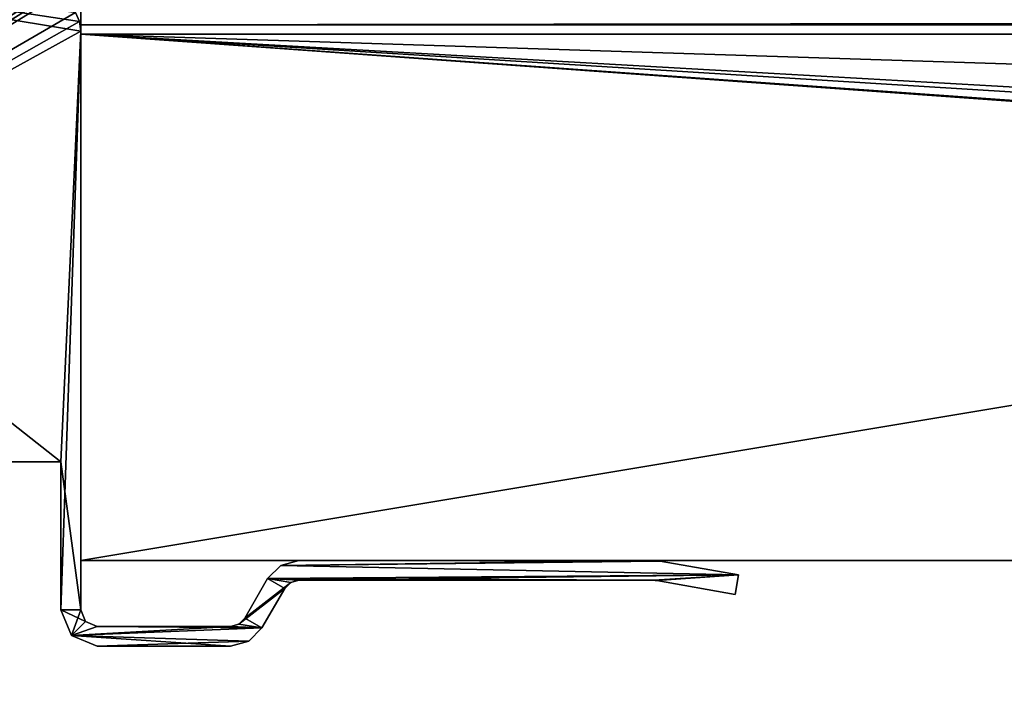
# Model space of a CAD drawing. Header units: millimetres. Extents: x -294 to 294, y -42 to 416.
# Tile 37 of 256: x -254 to -224, y -20 to 0. Entities that reach past the tile are written whole.
import ezdxf

# ---------------------------------------------------------------- set-up
doc = ezdxf.new("R2010")
doc.units = ezdxf.units.MM
doc.header["$LTSCALE"] = 65.185185
for name, color, linetype in [('13', 7, 'CONTINUOUS'), ('14', 7, 'CONTINUOUS'), ('15', 7, 'CONTINUOUS'), ('179', 7, 'CONTINUOUS'), ('180', 7, 'CONTINUOUS'), ('207', 7, 'CONTINUOUS'), ('219', 7, 'CONTINUOUS'), ('220', 7, 'CONTINUOUS'), ('221', 7, 'CONTINUOUS'), ('222', 7, 'CONTINUOUS'), ('223', 7, 'CONTINUOUS'), ('224', 7, 'CONTINUOUS'), ('225', 7, 'CONTINUOUS'), ('226', 7, 'CONTINUOUS'), ('227', 7, 'CONTINUOUS'), ('228', 7, 'CONTINUOUS'), ('229', 7, 'CONTINUOUS'), ('230', 7, 'CONTINUOUS'), ('231', 7, 'CONTINUOUS'), ('232', 7, 'CONTINUOUS'), ('233', 7, 'CONTINUOUS'), ('234', 7, 'CONTINUOUS'), ('235', 7, 'CONTINUOUS'), ('236', 7, 'CONTINUOUS'), ('237', 7, 'CONTINUOUS'), ('238', 7, 'CONTINUOUS'), ('5', 7, 'CONTINUOUS'), ('7', 7, 'CONTINUOUS'), ('8', 7, 'CONTINUOUS')]:
    doc.layers.add(name, color=color, linetype=linetype)

msp = doc.modelspace()

# ---------------------------------------------------------------- linework, layer by layer
at = {"layer": '13', "color": 250, "linetype": 'Continuous', "true_color": 0x404040}
for points in [[(252, -16, -447), (-252, -16, -447), (252, 68, -447), (252, -16, -447)], [(-252, -16, -447), (-252, 68, -447), (252, 68, -447), (-252, -16, -447)]]:
    msp.add_3dface(points, dxfattribs=at)
at = {"layer": '14', "color": 250, "linetype": 'Continuous', "true_color": 0x404040}
for points in [[(-252, 0), (252, 0), (-252, 0, -430.007), (-252, 0)], [(-252, 0, -430.007), (252, 0), (252, 0, -430.007), (-252, 0, -430.007)]]:
    msp.add_3dface(points, dxfattribs=at)
at = {"layer": '15', "color": 250, "linetype": 'Continuous', "true_color": 0x404040}
for points in [[(-252, 0.991, -431.006), (-252, 0.29, -430.711), (252, 0.991, -431.006), (-252, 0.991, -431.006)], [(-252, 0.29, -430.711), (252, 0.29, -430.711), (252, 0.991, -431.006), (-252, 0.29, -430.711)], [(-252, 0.29, -430.711), (-252, 0, -430.007), (252, 0.29, -430.711), (-252, 0.29, -430.711)], [(-252, 0, -430.007), (252, 0, -430.007), (252, 0.29, -430.711), (-252, 0, -430.007)]]:
    msp.add_3dface(points, dxfattribs=at)
at = {"layer": '179', "color": 250, "linetype": 'Continuous', "true_color": 0x404040}
for points in [[(-252.6, -13), (-275.7, -13), (-273.268, -13, -18.051), (-252.6, -13)], [(-275.7, -13, -447), (-252.6, -13, -447), (-267.704, -13, -443.422), (-275.7, -13, -447)], [(-271.5, -13, -17.318), (-252.6, -13), (-273.268, -13, -18.051), (-271.5, -13, -17.318)], [(-270.803, -13, -17.318), (-252.6, -13), (-271.5, -13, -17.318), (-270.803, -13, -17.318)], [(-270.802, -13, -18.818), (-252.6, -13), (-270.803, -13, -17.318), (-270.802, -13, -18.818)], [(-256.001, -13, -19.775), (-252.6, -13), (-270.802, -13, -18.818), (-256.001, -13, -19.775)], [(-267.704, -13, -443.422), (-252.6, -13, -447), (-257.546, -13, -413.422), (-267.704, -13, -443.422)], [(-252.6, -13, -447), (-254.5, -13, -352.326), (-257.546, -13, -413.422), (-252.6, -13, -447)], [(-254.5, -13, -19.775), (-252.6, -13), (-256.001, -13, -19.775), (-254.5, -13, -19.775)], [(-252.6, -13, -447), (-252.6, -13), (-254.5, -13, -352.326), (-252.6, -13, -447)], [(-254.5, -13, -352.326), (-252.6, -13), (-254.5, -13, -348.818), (-254.5, -13, -352.326)], [(-254.5, -13, -348.818), (-252.6, -13), (-254.5, -13, -339.821), (-254.5, -13, -348.818)], [(-254.5, -13, -339.821), (-252.6, -13), (-254.5, -13, -120.281), (-254.5, -13, -339.821)], [(-254.5, -13, -120.281), (-252.6, -13), (-254.5, -13, -120.011), (-254.5, -13, -120.281)], [(-254.5, -13, -120.011), (-252.6, -13), (-254.5, -13, -118.281), (-254.5, -13, -120.011)], [(-254.5, -13, -118.281), (-252.6, -13), (-254.5, -13, -118.011), (-254.5, -13, -118.281)], [(-254.5, -13, -118.011), (-252.6, -13), (-254.5, -13, -116.002), (-254.5, -13, -118.011)], [(-254.5, -13, -116.002), (-252.6, -13), (-254.5, -13, -115.726), (-254.5, -13, -116.002)], [(-254.5, -13, -115.726), (-252.6, -13), (-254.5, -13, -115.531), (-254.5, -13, -115.726)], [(-254.5, -13, -115.531), (-252.6, -13), (-254.5, -13, -115.229), (-254.5, -13, -115.531)], [(-254.5, -13, -115.229), (-252.6, -13), (-254.5, -13, -114.287), (-254.5, -13, -115.229)], [(-254.5, -13, -114.287), (-252.6, -13), (-254.5, -13, -113.997), (-254.5, -13, -114.287)], [(-254.5, -13, -113.997), (-252.6, -13), (-254.5, -13, -113.796), (-254.5, -13, -113.997)], [(-254.5, -13, -113.796), (-252.6, -13), (-254.5, -13, -113.517), (-254.5, -13, -113.796)], [(-254.5, -13, -113.517), (-252.6, -13), (-254.5, -13, -112.152), (-254.5, -13, -113.517)], [(-254.5, -13, -112.152), (-252.6, -13), (-254.5, -13, -111.875), (-254.5, -13, -112.152)], [(-254.5, -13, -111.875), (-252.6, -13), (-254.5, -13, -111.691), (-254.5, -13, -111.875)], [(-254.5, -13, -111.691), (-252.6, -13), (-254.5, -13, -111.388), (-254.5, -13, -111.691)], [(-254.5, -13, -111.388), (-252.6, -13), (-254.5, -13, -110.435), (-254.5, -13, -111.388)], [(-254.5, -13, -110.435), (-252.6, -13), (-254.5, -13, -110.144), (-254.5, -13, -110.435)], [(-254.5, -13, -110.144), (-252.6, -13), (-254.5, -13, -109.954), (-254.5, -13, -110.144)], [(-254.5, -13, -109.954), (-252.6, -13), (-254.5, -13, -109.675), (-254.5, -13, -109.954)], [(-254.5, -13, -109.675), (-252.6, -13), (-254.5, -13, -107.503), (-254.5, -13, -109.675)], [(-254.5, -13, -107.503), (-252.6, -13), (-254.5, -13, -107.179), (-254.5, -13, -107.503)], [(-254.5, -13, -107.179), (-252.6, -13), (-254.5, -13, -103.319), (-254.5, -13, -107.179)], [(-254.5, -13, -103.319), (-252.6, -13), (-254.5, -13, -103.05), (-254.5, -13, -103.319)], [(-254.5, -13, -103.05), (-252.6, -13), (-254.5, -13, -101.396), (-254.5, -13, -103.05)], [(-254.5, -13, -101.396), (-252.6, -13), (-254.5, -13, -101.127), (-254.5, -13, -101.396)], [(-254.5, -13, -101.127), (-252.6, -13), (-254.5, -13, -99.473), (-254.5, -13, -101.127)], [(-254.5, -13, -99.473), (-252.6, -13), (-254.5, -13, -99.204), (-254.5, -13, -99.473)], [(-254.5, -13, -99.204), (-252.6, -13), (-254.5, -13, -19.818), (-254.5, -13, -99.204)], [(-254.5, -13, -19.818), (-252.6, -13), (-254.5, -13, -19.797), (-254.5, -13, -19.818)], [(-254.5, -13, -19.797), (-252.6, -13), (-254.5, -13, -19.775), (-254.5, -13, -19.797)]]:
    msp.add_3dface(points, dxfattribs=at)
at = {"layer": '180', "color": 250, "linetype": 'Continuous', "true_color": 0x404040}
for points in [[(-275.7, -13), (-252.6, 5.819), (-259.501, 6.5), (-275.7, -13)], [(-252.6, 5.819), (-275.7, -13), (-252.6, 1.538), (-252.6, 5.819)], [(-252.6, 1.538), (-275.7, -13), (-252.582, 1.405), (-252.6, 1.538)], [(-252.582, 1.405), (-275.7, -13), (-252.529, 1.281), (-252.582, 1.405)], [(-252.529, 1.281), (-275.7, -13), (-252.157, 0.661), (-252.529, 1.281)], [(-252.157, 0.661), (-275.7, -13), (-252.04, 0.389), (-252.157, 0.661)], [(-252.04, 0.389), (-275.7, -13), (-252, 0.095), (-252.04, 0.389)], [(-275.7, -13), (-252.6, -13), (-252, 0.095), (-275.7, -13)], [(-252, 0.095), (-252.6, -13), (-252.6, -17.5), (-252, 0.095)], [(-252, -17.5), (-252, 0.095), (-252.6, -17.5), (-252, -17.5)], [(-245.915, -16.147), (-246.318, -16.55), (-232.001, -16.437), (-245.915, -16.147)], [(-245.365, -16), (-245.915, -16.147), (-234.578, -16), (-245.365, -16)], [(-234.578, -16), (-245.915, -16.147), (-234.482, -16.004), (-234.578, -16)], [(-234.482, -16.004), (-245.915, -16.147), (-234.387, -16.017), (-234.482, -16.004)], [(-234.387, -16.017), (-245.915, -16.147), (-232.001, -16.437), (-234.387, -16.017)], [(-232.001, -16.437), (-246.318, -16.55), (-245.365, -16.6), (-232.001, -16.437)], [(-234.578, -16.6), (-232.001, -16.437), (-245.365, -16.6), (-234.578, -16.6)], [(-234.534, -16.602), (-232.001, -16.437), (-234.578, -16.6), (-234.534, -16.602)], [(-234.491, -16.608), (-232.001, -16.437), (-234.534, -16.602), (-234.491, -16.608)], [(-232.105, -17.028), (-232.001, -16.437), (-234.491, -16.608), (-232.105, -17.028)], [(-246.318, -16.55), (-247.01, -17.75), (-245.615, -16.667), (-246.318, -16.55)], [(-245.615, -16.667), (-247.01, -17.75), (-245.798, -16.85), (-245.615, -16.667)], [(-245.365, -16.6), (-246.318, -16.55), (-245.615, -16.667), (-245.365, -16.6)], [(-247.01, -17.75), (-247.193, -17.933), (-245.798, -16.85), (-247.01, -17.75)], [(-245.798, -16.85), (-247.193, -17.933), (-246.491, -18.05), (-245.798, -16.85)], [(-252.278, -18.278), (-252, -17.5), (-252.6, -17.5), (-252.278, -18.278)], [(-251.854, -17.854), (-252, -17.5), (-252.278, -18.278), (-251.854, -17.854)], [(-251.5, -18), (-251.854, -17.854), (-252.278, -18.278), (-251.5, -18)], [(-247.193, -17.933), (-247.443, -18), (-246.491, -18.05), (-247.193, -17.933)], [(-247.443, -18), (-251.5, -18), (-252.278, -18.278), (-247.443, -18)], [(-246.491, -18.05), (-247.443, -18), (-252.278, -18.278), (-246.491, -18.05)], [(-246.893, -18.453), (-246.491, -18.05), (-252.278, -18.278), (-246.893, -18.453)], [(-251.5, -18.6), (-246.893, -18.453), (-252.278, -18.278), (-251.5, -18.6)], [(-247.443, -18.6), (-246.893, -18.453), (-251.5, -18.6), (-247.443, -18.6)]]:
    msp.add_3dface(points, dxfattribs=at)
at = {"layer": '207', "color": 250, "linetype": 'Continuous', "true_color": 0x404040}
for points in [[(-252.6, -13, -447), (-275.7, -13, -447), (-273.75, 3.695, -447), (-252.6, -13, -447)], [(-252, 0.095, -447), (-252.6, -13, -447), (-273.75, 3.695, -447), (-252, 0.095, -447)], [(-252.04, 0.389, -447), (-252, 0.095, -447), (-273.75, 3.695, -447), (-252.04, 0.389, -447)], [(-252.157, 0.661, -447), (-252.04, 0.389, -447), (-273.75, 3.695, -447), (-252.157, 0.661, -447)], [(-252, -17.5, -447), (-252.6, -13, -447), (-252, 0.095, -447), (-252, -17.5, -447)], [(-252.6, -17.5, -447), (-252.6, -13, -447), (-252, -17.5, -447), (-252.6, -17.5, -447)], [(-245.915, -16.147, -447), (-232.001, -16.437, -447), (-246.318, -16.55, -447), (-245.915, -16.147, -447)], [(-245.365, -16, -447), (-234.387, -16.017, -447), (-245.915, -16.147, -447), (-245.365, -16, -447)], [(-234.387, -16.017, -447), (-232.001, -16.437, -447), (-245.915, -16.147, -447), (-234.387, -16.017, -447)], [(-234.434, -16.009, -447), (-234.387, -16.017, -447), (-245.365, -16, -447), (-234.434, -16.009, -447)], [(-234.482, -16.004, -447), (-234.434, -16.009, -447), (-245.365, -16, -447), (-234.482, -16.004, -447)], [(-234.53, -16.001, -447), (-234.482, -16.004, -447), (-245.365, -16, -447), (-234.53, -16.001, -447)], [(-234.578, -16, -447), (-234.53, -16.001, -447), (-245.365, -16, -447), (-234.578, -16, -447)], [(-232.001, -16.437, -447), (-234.578, -16.6, -447), (-246.318, -16.55, -447), (-232.001, -16.437, -447)], [(-234.534, -16.602, -447), (-234.578, -16.6, -447), (-232.001, -16.437, -447), (-234.534, -16.602, -447)], [(-234.491, -16.608, -447), (-234.534, -16.602, -447), (-232.001, -16.437, -447), (-234.491, -16.608, -447)], [(-232.105, -17.028, -447), (-234.491, -16.608, -447), (-232.001, -16.437, -447), (-232.105, -17.028, -447)], [(-246.318, -16.55, -447), (-245.798, -16.85, -447), (-247.01, -17.75, -447), (-246.318, -16.55, -447)], [(-245.615, -16.667, -447), (-245.798, -16.85, -447), (-246.318, -16.55, -447), (-245.615, -16.667, -447)], [(-245.365, -16.6, -447), (-245.615, -16.667, -447), (-246.318, -16.55, -447), (-245.365, -16.6, -447)], [(-234.578, -16.6, -447), (-245.365, -16.6, -447), (-246.318, -16.55, -447), (-234.578, -16.6, -447)], [(-245.798, -16.85, -447), (-246.491, -18.05, -447), (-247.01, -17.75, -447), (-245.798, -16.85, -447)], [(-252.278, -18.278, -447), (-252.6, -17.5, -447), (-251.854, -17.854, -447), (-252.278, -18.278, -447)], [(-251.854, -17.854, -447), (-252.6, -17.5, -447), (-252, -17.5, -447), (-251.854, -17.854, -447)], [(-251.5, -18, -447), (-252.278, -18.278, -447), (-251.854, -17.854, -447), (-251.5, -18, -447)], [(-247.193, -17.933, -447), (-246.491, -18.05, -447), (-247.443, -18, -447), (-247.193, -17.933, -447)], [(-247.01, -17.75, -447), (-246.491, -18.05, -447), (-247.193, -17.933, -447), (-247.01, -17.75, -447)], [(-246.491, -18.05, -447), (-252.278, -18.278, -447), (-251.5, -18, -447), (-246.491, -18.05, -447)], [(-246.893, -18.453, -447), (-252.278, -18.278, -447), (-246.491, -18.05, -447), (-246.893, -18.453, -447)], [(-247.443, -18, -447), (-246.491, -18.05, -447), (-251.5, -18, -447), (-247.443, -18, -447)], [(-251.5, -18.6, -447), (-252.278, -18.278, -447), (-247.443, -18.6, -447), (-251.5, -18.6, -447)], [(-247.443, -18.6, -447), (-252.278, -18.278, -447), (-246.893, -18.453, -447), (-247.443, -18.6, -447)]]:
    msp.add_3dface(points, dxfattribs=at)
at = {"layer": '219', "color": 250, "linetype": 'Continuous', "true_color": 0x404040}
for points in [[(-252.157, 0.661), (-252.04, 0.389), (-252.157, 0.661, -447), (-252.157, 0.661)], [(-252.04, 0.389), (-252.04, 0.389, -447), (-252.157, 0.661, -447), (-252.04, 0.389)], [(-252.04, 0.389), (-252, 0.095), (-252.04, 0.389, -447), (-252.04, 0.389)], [(-252, 0.095), (-252, 0.095, -447), (-252.04, 0.389, -447), (-252, 0.095)]]:
    msp.add_3dface(points, dxfattribs=at)
at = {"layer": '220', "color": 250, "linetype": 'Continuous', "true_color": 0x404040}
for points in [[(-252, 0.095), (-252, -17.5), (-252, -17.5, -447), (-252, 0.095)], [(-252, 0.095), (-252, -17.5, -447), (-252, 0.095, -447), (-252, 0.095)]]:
    msp.add_3dface(points, dxfattribs=at)
at = {"layer": '221', "color": 250, "linetype": 'Continuous', "true_color": 0x404040}
for points in [[(-252, -17.5), (-251.854, -17.854), (-252, -17.5, -447), (-252, -17.5)], [(-251.854, -17.854), (-251.854, -17.854, -447), (-252, -17.5, -447), (-251.854, -17.854)], [(-251.854, -17.854), (-251.5, -18), (-251.854, -17.854, -447), (-251.854, -17.854)], [(-251.5, -18), (-251.5, -18, -447), (-251.854, -17.854, -447), (-251.5, -18)]]:
    msp.add_3dface(points, dxfattribs=at)
at = {"layer": '222', "color": 250, "linetype": 'Continuous', "true_color": 0x404040}
for points in [[(-251.5, -18), (-247.443, -18), (-247.443, -18, -447), (-251.5, -18)], [(-251.5, -18), (-247.443, -18, -447), (-251.5, -18, -447), (-251.5, -18)]]:
    msp.add_3dface(points, dxfattribs=at)
at = {"layer": '223', "color": 250, "linetype": 'Continuous', "true_color": 0x404040}
for points in [[(-247.443, -18), (-247.193, -17.933), (-247.443, -18, -447), (-247.443, -18)], [(-247.193, -17.933), (-247.193, -17.933, -447), (-247.443, -18, -447), (-247.193, -17.933)], [(-247.193, -17.933), (-247.01, -17.75), (-247.193, -17.933, -447), (-247.193, -17.933)], [(-247.01, -17.75), (-247.01, -17.75, -447), (-247.193, -17.933, -447), (-247.01, -17.75)]]:
    msp.add_3dface(points, dxfattribs=at)
at = {"layer": '224', "color": 250, "linetype": 'Continuous', "true_color": 0x404040}
for points in [[(-247.01, -17.75), (-246.318, -16.55), (-246.318, -16.55, -447), (-247.01, -17.75)], [(-247.01, -17.75), (-246.318, -16.55, -447), (-247.01, -17.75, -447), (-247.01, -17.75)]]:
    msp.add_3dface(points, dxfattribs=at)
at = {"layer": '225', "color": 250, "linetype": 'Continuous', "true_color": 0x404040}
for points in [[(-246.318, -16.55), (-245.915, -16.147), (-246.318, -16.55, -447), (-246.318, -16.55)], [(-245.915, -16.147), (-245.915, -16.147, -447), (-246.318, -16.55, -447), (-245.915, -16.147)], [(-245.915, -16.147), (-245.365, -16), (-245.915, -16.147, -447), (-245.915, -16.147)], [(-245.365, -16), (-245.365, -16, -447), (-245.915, -16.147, -447), (-245.365, -16)]]:
    msp.add_3dface(points, dxfattribs=at)
at = {"layer": '226', "color": 250, "linetype": 'Continuous', "true_color": 0x404040}
for points in [[(-245.365, -16), (-234.578, -16), (-234.578, -16, -447), (-245.365, -16)], [(-245.365, -16), (-234.578, -16, -447), (-245.365, -16, -447), (-245.365, -16)]]:
    msp.add_3dface(points, dxfattribs=at)
at = {"layer": '227', "color": 250, "linetype": 'Continuous', "true_color": 0x404040}
for points in [[(-234.578, -16), (-234.482, -16.004), (-234.578, -16, -447), (-234.578, -16)], [(-234.482, -16.004), (-234.53, -16.001, -447), (-234.578, -16, -447), (-234.482, -16.004)], [(-234.482, -16.004), (-234.482, -16.004, -447), (-234.53, -16.001, -447), (-234.482, -16.004)], [(-234.482, -16.004), (-234.387, -16.017), (-234.482, -16.004, -447), (-234.482, -16.004)], [(-234.387, -16.017), (-234.434, -16.009, -447), (-234.482, -16.004, -447), (-234.387, -16.017)], [(-234.387, -16.017), (-234.387, -16.017, -447), (-234.434, -16.009, -447), (-234.387, -16.017)]]:
    msp.add_3dface(points, dxfattribs=at)
at = {"layer": '228', "color": 250, "linetype": 'Continuous', "true_color": 0x404040}
for points in [[(-234.387, -16.017), (-232.001, -16.437), (-232.001, -16.437, -447), (-234.387, -16.017)], [(-234.387, -16.017), (-232.001, -16.437, -447), (-234.387, -16.017, -447), (-234.387, -16.017)]]:
    msp.add_3dface(points, dxfattribs=at)
at = {"layer": '229', "color": 250, "linetype": 'Continuous', "true_color": 0x404040}
for points in [[(-232.001, -16.437), (-232.105, -17.028), (-232.105, -17.028, -447), (-232.001, -16.437)], [(-232.001, -16.437), (-232.105, -17.028, -447), (-232.001, -16.437, -447), (-232.001, -16.437)]]:
    msp.add_3dface(points, dxfattribs=at)
at = {"layer": '230', "color": 250, "linetype": 'Continuous', "true_color": 0x404040}
for points in [[(-232.105, -17.028), (-234.491, -16.608), (-234.491, -16.608, -447), (-232.105, -17.028)], [(-232.105, -17.028), (-234.491, -16.608, -447), (-232.105, -17.028, -447), (-232.105, -17.028)]]:
    msp.add_3dface(points, dxfattribs=at)
at = {"layer": '231', "color": 250, "linetype": 'Continuous', "true_color": 0x404040}
for points in [[(-234.534, -16.602), (-234.578, -16.6), (-234.534, -16.602, -447), (-234.534, -16.602)], [(-234.578, -16.6), (-234.578, -16.6, -447), (-234.534, -16.602, -447), (-234.578, -16.6)], [(-234.491, -16.608), (-234.534, -16.602), (-234.491, -16.608, -447), (-234.491, -16.608)], [(-234.534, -16.602), (-234.534, -16.602, -447), (-234.491, -16.608, -447), (-234.534, -16.602)]]:
    msp.add_3dface(points, dxfattribs=at)
at = {"layer": '232', "color": 250, "linetype": 'Continuous', "true_color": 0x404040}
for points in [[(-234.578, -16.6), (-245.365, -16.6), (-245.365, -16.6, -447), (-234.578, -16.6)], [(-234.578, -16.6), (-245.365, -16.6, -447), (-234.578, -16.6, -447), (-234.578, -16.6)]]:
    msp.add_3dface(points, dxfattribs=at)
at = {"layer": '233', "color": 250, "linetype": 'Continuous', "true_color": 0x404040}
for points in [[(-245.615, -16.667), (-245.798, -16.85), (-245.615, -16.667, -447), (-245.615, -16.667)], [(-245.798, -16.85), (-245.798, -16.85, -447), (-245.615, -16.667, -447), (-245.798, -16.85)], [(-245.365, -16.6), (-245.615, -16.667), (-245.365, -16.6, -447), (-245.365, -16.6)], [(-245.615, -16.667), (-245.615, -16.667, -447), (-245.365, -16.6, -447), (-245.615, -16.667)]]:
    msp.add_3dface(points, dxfattribs=at)
at = {"layer": '234', "color": 250, "linetype": 'Continuous', "true_color": 0x404040}
for points in [[(-245.798, -16.85), (-246.491, -18.05), (-246.491, -18.05, -447), (-245.798, -16.85)], [(-245.798, -16.85), (-246.491, -18.05, -447), (-245.798, -16.85, -447), (-245.798, -16.85)]]:
    msp.add_3dface(points, dxfattribs=at)
at = {"layer": '235', "color": 250, "linetype": 'Continuous', "true_color": 0x404040}
for points in [[(-246.491, -18.05), (-246.893, -18.453), (-246.491, -18.05, -447), (-246.491, -18.05)], [(-246.893, -18.453), (-246.893, -18.453, -447), (-246.491, -18.05, -447), (-246.893, -18.453)], [(-246.893, -18.453), (-247.443, -18.6), (-246.893, -18.453, -447), (-246.893, -18.453)], [(-247.443, -18.6), (-247.443, -18.6, -447), (-246.893, -18.453, -447), (-247.443, -18.6)]]:
    msp.add_3dface(points, dxfattribs=at)
at = {"layer": '236', "color": 250, "linetype": 'Continuous', "true_color": 0x404040}
for points in [[(-247.443, -18.6), (-251.5, -18.6), (-251.5, -18.6, -447), (-247.443, -18.6)], [(-247.443, -18.6), (-251.5, -18.6, -447), (-247.443, -18.6, -447), (-247.443, -18.6)]]:
    msp.add_3dface(points, dxfattribs=at)
at = {"layer": '237', "color": 250, "linetype": 'Continuous', "true_color": 0x404040}
for points in [[(-252.278, -18.278), (-252.6, -17.5), (-252.278, -18.278, -447), (-252.278, -18.278)], [(-252.6, -17.5), (-252.6, -17.5, -447), (-252.278, -18.278, -447), (-252.6, -17.5)], [(-251.5, -18.6), (-252.278, -18.278), (-251.5, -18.6, -447), (-251.5, -18.6)], [(-252.278, -18.278), (-252.278, -18.278, -447), (-251.5, -18.6, -447), (-252.278, -18.278)]]:
    msp.add_3dface(points, dxfattribs=at)
at = {"layer": '238', "color": 250, "linetype": 'Continuous', "true_color": 0x404040}
for points in [[(-252.6, -13), (-252.6, -13, -447), (-252.6, -17.5), (-252.6, -13)], [(-252.6, -17.5), (-252.6, -13, -447), (-252.6, -17.5, -447), (-252.6, -17.5)]]:
    msp.add_3dface(points, dxfattribs=at)
at = {"layer": '5', "color": 250, "linetype": 'Continuous', "true_color": 0x404040}
for points in [[(-30, -16, -2.8), (-30, -16), (-252, -16), (-30, -16, -2.8)], [(252, -16, -447), (-30, -16, -2.8), (-252, -16), (252, -16, -447)], [(-252, -16, -447), (252, -16, -447), (-252, -16), (-252, -16, -447)]]:
    msp.add_3dface(points, dxfattribs=at)
at = {"layer": '7', "color": 250, "linetype": 'Continuous', "true_color": 0x404040}
for points in [[(28.975, -19.975), (30, -17.5), (-252, 0), (28.975, -19.975)], [(-30, -16), (28.975, -19.975), (-252, 0), (-30, -16)], [(30, -17.5), (30, -16), (-252, 0), (30, -17.5)], [(-252, -16), (-30, -16), (-252, 0), (-252, -16)], [(30, -16), (252, -16), (-252, 0), (30, -16)], [(-252, 0), (252, -16), (252, 0), (-252, 0)]]:
    msp.add_3dface(points, dxfattribs=at)
at = {"layer": '8', "color": 250, "linetype": 'Continuous', "true_color": 0x404040}
for points in [[(-252, -16, -447), (-252, 0.991, -431.006), (-252, 68, -447), (-252, -16, -447)], [(-252, 0.991, -431.006), (-252, -16, -447), (-252, 0.29, -430.711), (-252, 0.991, -431.006)], [(-252, 0.29, -430.711), (-252, -16, -447), (-252, 0, -430.007), (-252, 0.29, -430.711)], [(-252, -16, -447), (-252, -16), (-252, 0, -430.007), (-252, -16, -447)], [(-252, -16), (-252, 0), (-252, 0, -430.007), (-252, -16)]]:
    msp.add_3dface(points, dxfattribs=at)

doc.saveas('drawing.dxf')
